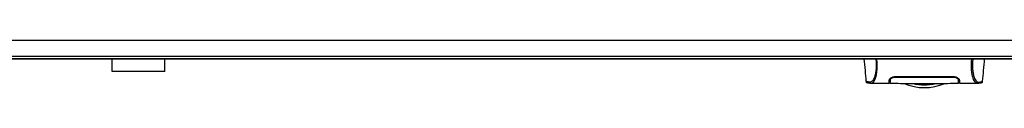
# Model space of a CAD drawing. Header units: millimetres. Extents: x 0 to 420, y 0 to 297.
# Tile 6 of 64: x 130.44 to 196.98, y 69.28 to 72.47. Entities that reach past the tile are written whole.
import ezdxf

# ---------------------------------------------------------------- set-up
doc = ezdxf.new("R2010")
doc.units = ezdxf.units.MM

msp = doc.modelspace()

# ---------------------------------------------------------------- linework, layer by layer
at = {"color": 7, "linetype": 'Continuous', "lineweight": 25}
for p, q in [((216.38975, 72.4674), (60.41313, 72.4674)), ((62.89458, 71.40392), (213.9083, 71.40392)), ((198.31064, 71.22668), (78.49224, 71.22668)), ((136.69988, 70.37589), (136.69988, 71.22668)), ((140.2448, 70.37589), (140.2448, 71.22668)), ((140.2448, 70.37589), (136.69988, 70.37589)), ((189.2609, 69.83159), (189.26145, 69.8723)), ((189.62558, 70.02304), (193.52499, 70.02304)), ((189.62558, 69.98609), (189.62558, 70.02271)), ((193.52499, 69.98606), (193.52499, 70.02276)), ((193.89027, 69.78679), (193.88861, 69.88368)), ((187.64036, 69.70253), (187.6401, 69.70285)), ((187.96615, 69.57947), (187.97538, 69.57948)), ((187.97538, 69.57878), (189.19587, 69.57878)), ((189.19648, 69.61423), (189.24665, 69.61423)), ((189.25724, 69.67414), (189.2573, 69.80848)), ((189.2603, 69.78682), (189.2609, 69.83159)), ((193.89015, 69.79395), (193.89006, 69.79894)), ((193.89027, 69.78679), (193.89052, 69.77247)), ((193.89065, 69.76496), (193.89052, 69.77247)), ((193.8918, 69.72854), (193.89073, 69.81055)), ((193.89333, 69.67807), (193.89328, 69.80848)), ((193.90102, 69.78022), (193.90023, 69.82557)), ((193.9017, 69.74139), (193.90122, 69.7689)), ((193.90388, 69.61423), (193.95408, 69.61423)), ((193.95471, 69.57878), (195.17448, 69.57878)), ((195.51021, 69.70253), (195.51047, 69.70285))]:
    msp.add_line(p, q, dxfattribs=at)
at = {"color": 7, "linetype": 'Continuous'}
msp.add_line((65.37602, 71.22668), (211.42685, 71.22668), dxfattribs=at)
at = {"color": 7, "linetype": 'Continuous', "lineweight": 25, "flags": 128}
msp.add_lwpolyline([(195.16424, 69.57894), (195.1297, 69.58141), (195.09583, 69.58882), (195.05909, 69.6069), (195.04958, 69.614), (195.03664, 69.62547), (195.02505, 69.63749), (195.02196, 69.64098), (195.0211, 69.64197), (195.02083, 69.64228), (195.02074, 69.64239), (195.0207, 69.64243), (195.02069, 69.64245), (195.02069, 69.64245), (195.02069, 69.64245), (195.02068, 69.64245), (195.02068, 69.64245), (195.02068, 69.64246), (195.02068, 69.64246), (194.98289, 69.69219), (194.94665, 69.7512), (194.90727, 69.83114), (194.87042, 69.92635), (194.83837, 70.03315), (194.81, 70.15925), (194.78666, 70.3075), (194.7706, 70.4721), (194.76246, 70.65052), (194.76234, 70.83572), (194.76962, 71.02641), (194.78418, 71.22668)], dxfattribs=at)
at = {"color": 7, "linetype": 'Continuous', "lineweight": 25}
for radius, start, end in [(3.54492, 247.268445, 292.9124484), (3.36218, 256.5866744, 283.4447171)]:
    msp.add_arc((191.57528, 72.82189), radius, start, end, dxfattribs=at)
for points, knots in [([(187.49841, 71.22668), (187.52151, 70.96292), (187.56601, 70.45474), (187.61043, 69.94655), (187.63179, 69.70212)], [0, 0, 0, 0, 0.51903279, 1, 1, 1, 1]), ([(188.29837, 71.22668), (188.30365, 71.16378), (188.31414, 71.03876), (188.32162, 70.85281), (188.3217, 70.67261), (188.31328, 70.50199), (188.29666, 70.34523), (188.27283, 70.20542), (188.24314, 70.08346), (188.19804, 69.94456), (188.13443, 69.81267), (188.05642, 69.70244), (187.97711, 69.65337), (187.85808, 69.65251), (187.73103, 69.67117), (187.64213, 69.68776), (187.64086, 69.69834), (187.64036, 69.70253)], [0, 0, 0, 0, 0.032935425, 0.065473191, 0.098145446, 0.130763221, 0.163268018, 0.196035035, 0.228732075, 0.261726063, 0.327423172, 0.393754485, 0.458986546, 0.525510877, 0.704726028, 0.882943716, 1, 1, 1, 1]), ([(187.97538, 69.57948), (187.98356, 69.57935), (188.01129, 69.57892), (188.06449, 69.5858), (188.11588, 69.62337), (188.15511, 69.67349), (188.17928, 69.70895), (188.20506, 69.7521), (188.2319, 69.8042), (188.25729, 69.86313), (188.27926, 69.9225), (188.29661, 69.97642), (188.31274, 70.03388), (188.32758, 70.09485), (188.34574, 70.18246), (188.36525, 70.30568), (188.38128, 70.47028), (188.38945, 70.64806), (188.38941, 70.83404), (188.38229, 71.02762), (188.37175, 71.15948), (188.36639, 71.22668)], [0, 0, 0, 0, 0.04410353, 0.14951948, 0.25632536, 0.29580618, 0.33856228, 0.37355739, 0.42045531, 0.47076786, 0.50253416, 0.53585719, 0.56654231, 0.59634022, 0.628096, 0.68977273, 0.75268092, 0.81441027, 0.87472491, 0.93616443, 1, 1, 1, 1]), ([(194.85219, 71.22668), (194.84692, 71.16378), (194.83643, 71.03876), (194.82895, 70.85281), (194.82887, 70.67261), (194.83729, 70.50199), (194.85391, 70.34523), (194.87774, 70.20542), (194.90743, 70.08346), (194.95253, 69.94456), (195.01614, 69.81267), (195.09415, 69.70244), (195.17346, 69.65337), (195.29249, 69.65251), (195.41954, 69.67117), (195.50844, 69.68776), (195.50971, 69.69834), (195.51021, 69.70253)], [0, 0, 0, 0, 0.03293543, 0.06547319, 0.09814545, 0.13076322, 0.16326802, 0.19603503, 0.22873208, 0.26172606, 0.32742317, 0.39375449, 0.45898655, 0.52551088, 0.70472603, 0.88294372, 1, 1, 1, 1]), ([(195.51878, 69.70212), (195.54014, 69.94654), (195.58456, 70.45473), (195.62906, 70.96291), (195.65216, 71.22668)], [0, 0, 0, 0, 0.480948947, 1, 1, 1, 1]), ([(189.20314, 69.78712), (189.20959, 69.81052), (189.22248, 69.85731), (189.30956, 69.93368), (189.4271, 69.99288), (189.54155, 70.02014), (189.60414, 70.0223), (189.62558, 70.02304)], [0, 0, 0, 0, 0.242670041, 0.485088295, 0.731805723, 0.908172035, 1, 1, 1, 1]), ([(189.3275, 69.93693), (189.30716, 69.91997), (189.26184, 69.88218), (189.25443, 69.84569), (189.25034, 69.82557)], [0, 0, 0, 0, 0.44865939, 1, 1, 1, 1]), ([(189.2603, 69.78682), (189.26548, 69.80689), (189.27586, 69.84715), (189.35016, 69.9115), (189.45184, 69.96086), (189.55145, 69.98365), (189.60646, 69.98547), (189.62558, 69.98611)], [0, 0, 0, 0, 0.24096485, 0.48337497, 0.7285961, 0.90568571, 1, 1, 1, 1]), ([(189.62558, 69.98611), (189.75938, 69.98617), (190.42838, 69.98647), (191.72819, 69.98728), (192.89419, 69.9865), (193.52499, 69.98608)], [0, 0, 0, 0, 0.10293933, 0.51469663, 1, 1, 1, 1]), ([(193.52499, 70.02304), (193.56624, 70.02033), (193.64856, 70.0149), (193.76064, 69.97573), (193.85707, 69.92063), (193.93026, 69.85283), (193.94169, 69.80906), (193.94743, 69.78712)], [0, 0, 0, 0, 0.17602394, 0.35136334, 0.54466667, 0.77179405, 1, 1, 1, 1]), ([(193.52499, 69.98608), (193.56025, 69.98393), (193.62991, 69.97968), (193.72574, 69.94868), (193.80892, 69.90412), (193.87492, 69.84607), (193.88501, 69.80712), (193.89027, 69.78679)], [0, 0, 0, 0, 0.17334583, 0.34244333, 0.53261108, 0.75610773, 1, 1, 1, 1]), ([(193.90023, 69.82557), (193.89591, 69.84689), (193.88839, 69.88399), (193.84015, 69.92199), (193.81964, 69.93814)], [0, 0, 0, 0, 0.57480988, 1, 1, 1, 1]), ([(187.63172, 69.70288), (187.63852, 69.68202), (187.65385, 69.63495), (187.69177, 69.61748), (187.71197, 69.61127), (187.75074, 69.60458), (187.81046, 69.59479), (187.89024, 69.58225), (187.95552, 69.57999), (187.98654, 69.57892)], [0, 0, 0, 0, 0.09524506, 0.21481146, 0.35891782, 0.50454818, 0.68519164, 0.85037784, 1, 1, 1, 1]), ([(189.19587, 69.5791), (189.19587, 69.57899), (189.19583, 69.57791), (189.19596, 69.58113), (189.19641, 69.594), (189.19797, 69.63893), (189.20028, 69.70557), (189.20228, 69.7626), (189.20314, 69.78712)], [0, 0, 0, 0, 0.02175985, 0.22405071, 0.42672984, 0.63314278, 0.8422428, 1, 1, 1, 1]), ([(189.24891, 69.61201), (189.23244, 69.61167), (189.20173, 69.61104), (189.19847, 69.61031), (189.19696, 69.60998)], [0, 0, 0, 0, 0.53619641, 1, 1, 1, 1]), ([(189.25034, 69.82557), (189.24939, 69.77087), (189.24818, 69.70163), (189.24776, 69.67772), (189.24767, 69.6727)], [0, 0, 0, 0, 0.78995763, 1, 1, 1, 1]), ([(189.25666, 69.57854), (189.25667, 69.57898), (189.25669, 69.57987), (189.25691, 69.59243), (189.25766, 69.63571), (189.25884, 69.70302), (189.25986, 69.76136), (189.2603, 69.78682)], [0, 0, 0, 0, 0.19851654, 0.40682671, 0.6188004, 0.83361426, 1, 1, 1, 1]), ([(189.25668, 69.57997), (189.44085, 69.57459), (189.81752, 69.56361), (190.38976, 69.56222), (190.9758, 69.56256), (191.63158, 69.56325), (192.35414, 69.5634), (193.1295, 69.56081), (193.64189, 69.57375), (193.89388, 69.58011)], [0, 0, 0, 0, 0.12113183, 0.24774381, 0.37318266, 0.49813276, 0.66585272, 0.83566481, 1, 1, 1, 1]), ([(189.25689, 69.59176), (189.25686, 69.58994), (189.25679, 69.5858), (189.25673, 69.5826), (189.2567, 69.5808)], [0, 0, 0, 0, 0.43951281, 1, 1, 1, 1]), ([(189.25724, 69.67414), (189.25724, 69.66521), (189.25723, 69.65373), (189.25722, 69.64568), (189.25722, 69.64389)], [0, 0, 0, 0, 0.77695019, 1, 1, 1, 1]), ([(189.25946, 69.81213), (189.2591, 69.78006), (189.25866, 69.7397), (189.25817, 69.69522), (189.25807, 69.6867), (189.25806, 69.68511)], [0, 0, 0, 0, 0.75900624, 0.95507672, 1, 1, 1, 1]), ([(189.2609, 69.83158), (189.26067, 69.81492), (189.2602, 69.78157), (189.25965, 69.74985), (189.25938, 69.73397)], [0, 0, 0, 0, 0.49955274, 1, 1, 1, 1]), ([(193.89095, 69.74766), (193.8915, 69.71596), (193.8927, 69.64764), (193.89347, 69.60344), (193.89358, 69.59704), (193.8936, 69.59605)], [0, 0, 0, 0, 0.42234684, 0.91021093, 1, 1, 1, 1]), ([(193.89365, 69.59316), (193.89344, 69.60644), (193.89319, 69.62183), (193.89281, 69.65082), (193.89276, 69.65479)], [0, 0, 0, 0, 0.863291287, 1, 1, 1, 1]), ([(193.89335, 69.64427), (193.89335, 69.64723), (193.89334, 69.65689), (193.89334, 69.6694), (193.89333, 69.67807)], [0, 0, 0, 0, 0.30662051, 1, 1, 1, 1]), ([(193.95361, 69.60998), (193.95141, 69.6105), (193.94858, 69.61117), (193.91626, 69.61172), (193.90894, 69.61185)], [0, 0, 0, 0, 0.773369, 1, 1, 1, 1]), ([(193.94743, 69.78712), (193.94916, 69.73759), (193.95268, 69.63709), (193.95464, 69.58021), (193.95474, 69.57781), (193.95471, 69.57883), (193.95471, 69.57885)], [0, 0, 0, 0, 0.33253016, 0.67483713, 0.99270757, 1, 1, 1, 1]), ([(195.16403, 69.57892), (195.19505, 69.57999), (195.26032, 69.58225), (195.3401, 69.59479), (195.39983, 69.60458), (195.4386, 69.61127), (195.45879, 69.61748), (195.49672, 69.63495), (195.51205, 69.68202), (195.51885, 69.70288)], [0, 0, 0, 0, 0.14962216, 0.31480836, 0.49545182, 0.64108218, 0.78518854, 0.90475494, 1, 1, 1, 1]), ([(195.17448, 69.57944), (195.1715, 69.57905), (195.16839, 69.57863), (195.1644, 69.57893), (195.16424, 69.57894)], [0, 0, 0, 0, 0.960137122, 1, 1, 1, 1])]:
    msp.add_open_spline(points, degree=3, knots=knots, dxfattribs=at)

doc.saveas('drawing.dxf')
